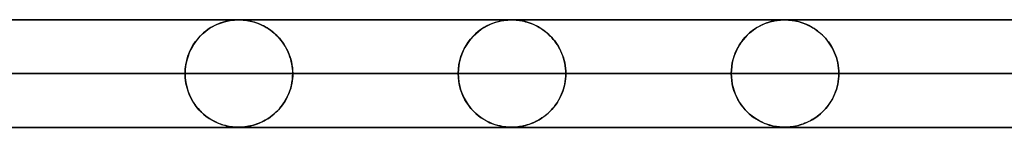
# Model space of a CAD drawing. Header units: millimetres. Extents: x -625 to 625, y -732 to 732.
# Tile 4 of 47: x -400 to -309, y 721 to 732. Entities that reach past the tile are written whole.
import ezdxf

# ---------------------------------------------------------------- set-up
doc = ezdxf.new("R2010")
doc.units = ezdxf.units.MM
doc.layers.add('HIDDEN', color=7, linetype='Continuous')
doc.layers.add('THICK', color=7, linetype='Continuous')

msp = doc.modelspace()

# ---------------------------------------------------------------- linework, layer by layer
at = {"layer": 'HIDDEN'}
for p, q in [((-501.5, 731.49), (0, 731.49)), ((-245.21, 731.48), (-481.175, 731.48)), ((-382.873, 730.47), (-382.598, 730.665)), ((-382.45, 730.759), (-382.683, 730.608)), ((-382.598, 730.665), (-382.318, 730.837)), ((-382.209, 730.897), (-382.45, 730.759)), ((-382.318, 730.837), (-382.035, 730.985)), ((-381.968, 731.017), (-382.209, 730.897)), ((-382.035, 730.985), (-381.753, 731.111)), ((-381.735, 731.118), (-381.968, 731.017)), ((-381.753, 731.111), (-381.471, 731.217)), ((-381.512, 731.203), (-381.735, 731.118)), ((-381.298, 731.272), (-381.512, 731.203)), ((-381.471, 731.217), (-381.192, 731.302)), ((-381.097, 731.328), (-381.298, 731.272)), ((-381.192, 731.302), (-380.919, 731.369)), ((-380.909, 731.371), (-381.097, 731.328)), ((-380.919, 731.369), (-380.667, 731.417)), ((-380.735, 731.405), (-380.909, 731.371)), ((-380.574, 731.431), (-380.735, 731.405)), ((-380.667, 731.417), (-380.445, 731.447)), ((-380.426, 731.449), (-380.574, 731.431)), ((-380.445, 731.447), (-380.264, 731.465)), ((-380.294, 731.462), (-380.426, 731.449)), ((-380.176, 731.471), (-380.294, 731.462)), ((-380.264, 731.465), (-380.131, 731.473)), ((-380.069, 731.476), (-380.176, 731.471)), ((-380.131, 731.473), (-380.035, 731.477)), ((-379.969, 731.479), (-380.069, 731.476)), ((-380.035, 731.477), (-379.952, 731.479)), ((-379.874, 731.48), (-379.969, 731.479)), ((-379.952, 731.479), (-379.875, 731.48)), ((-379.875, 731.48), (-379.8, 731.479)), ((-379.784, 731.479), (-379.874, 731.48)), ((-379.8, 731.479), (-379.723, 731.478)), ((-379.687, 731.477), (-379.784, 731.479)), ((-379.723, 731.478), (-379.636, 731.474)), ((-379.574, 731.471), (-379.687, 731.477)), ((-379.636, 731.474), (-379.54, 731.469)), ((-379.439, 731.461), (-379.574, 731.471)), ((-379.54, 731.469), (-379.438, 731.461)), ((-379.285, 731.445), (-379.439, 731.461)), ((-379.438, 731.461), (-379.334, 731.451)), ((-379.334, 731.451), (-379.224, 731.437)), ((-379.117, 731.422), (-379.285, 731.445)), ((-379.224, 731.437), (-379.1, 731.42)), ((-378.94, 731.392), (-379.117, 731.422)), ((-379.1, 731.42), (-378.963, 731.396)), ((-378.963, 731.396), (-378.813, 731.366)), ((-378.763, 731.355), (-378.94, 731.392)), ((-378.813, 731.366), (-378.651, 731.328)), ((-378.587, 731.312), (-378.763, 731.355)), ((-378.651, 731.328), (-378.479, 731.282)), ((-378.413, 731.262), (-378.587, 731.312)), ((-378.479, 731.282), (-378.297, 731.225)), ((-378.239, 731.206), (-378.413, 731.262)), ((-378.297, 731.225), (-378.106, 731.158)), ((-378.068, 731.143), (-378.239, 731.206)), ((-378.106, 731.158), (-377.908, 731.078)), ((-377.897, 731.074), (-378.068, 731.143)), ((-377.908, 731.078), (-377.704, 730.986)), ((-377.728, 730.998), (-377.897, 731.074)), ((-377.561, 730.915), (-377.728, 730.998)), ((-377.704, 730.986), (-377.502, 730.884)), ((-377.397, 730.826), (-377.561, 730.915)), ((-377.502, 730.884), (-377.306, 730.773)), ((-377.235, 730.73), (-377.397, 730.826)), ((-377.306, 730.773), (-377.115, 730.654)), ((-377.075, 730.627), (-377.235, 730.73)), ((-377.115, 730.654), (-376.929, 730.526)), ((-357.129, 730.756), (-357.396, 730.581)), ((-357.366, 730.601), (-357.099, 730.774)), ((-356.853, 730.913), (-357.129, 730.756)), ((-357.099, 730.774), (-356.829, 730.925)), ((-356.581, 731.045), (-356.853, 730.913)), ((-356.829, 730.925), (-356.559, 731.055)), ((-356.32, 731.154), (-356.581, 731.045)), ((-356.559, 731.055), (-356.29, 731.165)), ((-356.072, 731.241), (-356.32, 731.154)), ((-356.29, 731.165), (-356.024, 731.256)), ((-355.84, 731.31), (-356.072, 731.241)), ((-356.024, 731.256), (-355.761, 731.33)), ((-355.627, 731.362), (-355.84, 731.31)), ((-355.761, 731.33), (-355.508, 731.387)), ((-355.435, 731.401), (-355.627, 731.362)), ((-355.508, 731.387), (-355.278, 731.426)), ((-355.261, 731.429), (-355.435, 731.401)), ((-355.278, 731.426), (-355.077, 731.452)), ((-355.101, 731.449), (-355.261, 731.429)), ((-354.956, 731.463), (-355.101, 731.449)), ((-355.077, 731.452), (-354.914, 731.467)), ((-354.831, 731.472), (-354.956, 731.463)), ((-354.914, 731.467), (-354.794, 731.474)), ((-354.726, 731.477), (-354.831, 731.472)), ((-354.794, 731.474), (-354.703, 731.478)), ((-354.635, 731.479), (-354.726, 731.477)), ((-354.703, 731.478), (-354.624, 731.479)), ((-354.55, 731.48), (-354.635, 731.479)), ((-354.624, 731.479), (-354.55, 731.48)), ((-354.464, 731.479), (-354.55, 731.48)), ((-354.55, 731.48), (-354.478, 731.48)), ((-354.478, 731.48), (-354.404, 731.478)), ((-354.371, 731.477), (-354.464, 731.479)), ((-354.404, 731.478), (-354.321, 731.475)), ((-354.263, 731.472), (-354.371, 731.477)), ((-354.321, 731.475), (-354.231, 731.47)), ((-354.134, 731.463), (-354.263, 731.472)), ((-354.231, 731.47), (-354.136, 731.463)), ((-354.136, 731.463), (-354.038, 731.454)), ((-353.985, 731.448), (-354.134, 731.463)), ((-354.038, 731.454), (-353.936, 731.442)), ((-353.819, 731.426), (-353.985, 731.448)), ((-353.936, 731.442), (-353.825, 731.427)), ((-353.825, 731.427), (-353.701, 731.407)), ((-353.641, 731.397), (-353.819, 731.426)), ((-353.701, 731.407), (-353.565, 731.382)), ((-353.461, 731.36), (-353.641, 731.397)), ((-353.565, 731.382), (-353.419, 731.351)), ((-353.282, 731.317), (-353.461, 731.36)), ((-353.419, 731.351), (-353.263, 731.312)), ((-353.104, 731.267), (-353.282, 731.317)), ((-353.263, 731.312), (-353.098, 731.265)), ((-352.927, 731.21), (-353.104, 731.267)), ((-353.098, 731.265), (-352.925, 731.209)), ((-352.751, 731.146), (-352.927, 731.21)), ((-352.925, 731.209), (-352.744, 731.144)), ((-352.576, 731.076), (-352.751, 731.146)), ((-352.744, 731.144), (-352.558, 731.068)), ((-352.403, 730.998), (-352.576, 731.076)), ((-352.558, 731.068), (-352.368, 730.981)), ((-352.232, 730.913), (-352.403, 730.998)), ((-352.368, 730.981), (-352.181, 730.886)), ((-352.064, 730.822), (-352.232, 730.913)), ((-352.181, 730.886), (-351.998, 730.784)), ((-351.897, 730.723), (-352.064, 730.822)), ((-351.998, 730.784), (-351.821, 730.674)), ((-351.733, 730.617), (-351.897, 730.723)), ((-351.821, 730.674), (-351.648, 730.558)), ((-332.099, 730.56), (-331.891, 730.701)), ((-331.775, 730.773), (-332.013, 730.62)), ((-331.891, 730.701), (-331.682, 730.828)), ((-331.54, 730.906), (-331.775, 730.773)), ((-331.682, 730.828), (-331.472, 730.941)), ((-331.31, 731.021), (-331.54, 730.906)), ((-331.472, 730.941), (-331.263, 731.042)), ((-331.086, 731.118), (-331.31, 731.021)), ((-331.263, 731.042), (-331.055, 731.13)), ((-330.87, 731.2), (-331.086, 731.118)), ((-331.055, 731.13), (-330.849, 731.207)), ((-330.664, 731.267), (-330.87, 731.2)), ((-330.849, 731.207), (-330.646, 731.272)), ((-330.469, 731.322), (-330.664, 731.267)), ((-330.646, 731.272), (-330.447, 731.328)), ((-330.289, 731.365), (-330.469, 731.322)), ((-330.447, 731.328), (-330.252, 731.373)), ((-330.124, 731.398), (-330.289, 731.365)), ((-330.252, 731.373), (-330.07, 731.408)), ((-329.974, 731.423), (-330.124, 731.398)), ((-330.07, 731.408), (-329.904, 731.434)), ((-329.836, 731.442), (-329.974, 731.423)), ((-329.904, 731.434), (-329.755, 731.452)), ((-329.705, 731.457), (-329.836, 731.442)), ((-329.755, 731.452), (-329.623, 731.464)), ((-329.584, 731.467), (-329.705, 731.457)), ((-329.623, 731.464), (-329.506, 731.472)), ((-329.477, 731.474), (-329.584, 731.467)), ((-329.506, 731.472), (-329.402, 731.477)), ((-329.385, 731.478), (-329.477, 731.474)), ((-329.402, 731.477), (-329.309, 731.479)), ((-329.303, 731.479), (-329.385, 731.478)), ((-329.309, 731.479), (-329.224, 731.48)), ((-329.225, 731.48), (-329.303, 731.479)), ((-329.147, 731.479), (-329.225, 731.48)), ((-329.224, 731.48), (-329.144, 731.479)), ((-329.064, 731.477), (-329.147, 731.479)), ((-329.144, 731.479), (-329.061, 731.477)), ((-328.968, 731.473), (-329.064, 731.477)), ((-329.061, 731.477), (-328.969, 731.473)), ((-328.969, 731.473), (-328.868, 731.467)), ((-328.854, 731.466), (-328.968, 731.473)), ((-328.868, 731.467), (-328.763, 731.459)), ((-328.719, 731.454), (-328.854, 731.466)), ((-328.763, 731.459), (-328.657, 731.448)), ((-328.566, 731.436), (-328.719, 731.454)), ((-328.657, 731.448), (-328.542, 731.433)), ((-328.398, 731.411), (-328.566, 731.436)), ((-328.542, 731.433), (-328.413, 731.414)), ((-328.413, 731.414), (-328.271, 731.388)), ((-328.221, 731.378), (-328.398, 731.411)), ((-328.271, 731.388), (-328.116, 731.356)), ((-328.044, 731.339), (-328.221, 731.378)), ((-328.116, 731.356), (-327.951, 731.315)), ((-327.867, 731.293), (-328.044, 731.339)), ((-327.951, 731.315), (-327.776, 731.266)), ((-327.691, 731.24), (-327.867, 731.293)), ((-327.776, 731.266), (-327.591, 731.206)), ((-327.516, 731.18), (-327.691, 731.24)), ((-327.591, 731.206), (-327.399, 731.136)), ((-327.341, 731.113), (-327.516, 731.18)), ((-327.399, 731.136), (-327.2, 731.054)), ((-327.168, 731.039), (-327.341, 731.113)), ((-327.2, 731.054), (-327, 730.96)), ((-326.996, 730.958), (-327.168, 731.039)), ((-327, 730.96), (-326.805, 730.859)), ((-326.826, 730.87), (-326.996, 730.958)), ((-326.658, 730.775), (-326.826, 730.87)), ((-326.805, 730.859), (-326.615, 730.749)), ((-326.492, 730.673), (-326.658, 730.775)), ((-326.615, 730.749), (-326.43, 730.632)), ((-326.329, 730.563), (-326.492, 730.673)), ((-383.866, 729.456), (-383.639, 729.744)), ((-383.519, 729.88), (-383.703, 729.668)), ((-383.639, 729.744), (-383.396, 730.009)), ((-383.325, 730.08), (-383.519, 729.88)), ((-383.396, 730.009), (-383.14, 730.251)), ((-383.121, 730.268), (-383.325, 730.08)), ((-383.14, 730.251), (-382.873, 730.47)), ((-382.906, 730.444), (-383.121, 730.268)), ((-382.683, 730.608), (-382.906, 730.444)), ((-376.918, 730.518), (-377.075, 730.627)), ((-376.929, 730.526), (-376.749, 730.39)), ((-376.764, 730.402), (-376.918, 730.518)), ((-376.614, 730.279), (-376.764, 730.402)), ((-376.749, 730.39), (-376.575, 730.246)), ((-376.467, 730.149), (-376.614, 730.279)), ((-376.575, 730.246), (-376.408, 730.094)), ((-376.324, 730.013), (-376.467, 730.149)), ((-376.408, 730.094), (-376.246, 729.934)), ((-376.185, 729.869), (-376.324, 730.013)), ((-376.246, 729.934), (-376.092, 729.766)), ((-376.05, 729.718), (-376.185, 729.869)), ((-376.092, 729.766), (-375.944, 729.59)), ((-358.331, 729.723), (-358.529, 729.471)), ((-358.359, 729.689), (-358.128, 729.95)), ((-358.118, 729.96), (-358.331, 729.723)), ((-358.128, 729.95), (-357.883, 730.189)), ((-357.89, 730.183), (-358.118, 729.96)), ((-357.649, 730.39), (-357.89, 730.183)), ((-357.883, 730.189), (-357.629, 730.406)), ((-357.396, 730.581), (-357.649, 730.39)), ((-357.629, 730.406), (-357.366, 730.601)), ((-351.572, 730.504), (-351.733, 730.617)), ((-351.648, 730.558), (-351.479, 730.434)), ((-351.415, 730.383), (-351.572, 730.504)), ((-351.479, 730.434), (-351.316, 730.303)), ((-351.26, 730.255), (-351.415, 730.383)), ((-351.316, 730.303), (-351.159, 730.166)), ((-351.109, 730.12), (-351.26, 730.255)), ((-351.159, 730.166), (-351.007, 730.022)), ((-350.963, 729.977), (-351.109, 730.12)), ((-351.007, 730.022), (-350.861, 729.871)), ((-350.82, 729.827), (-350.963, 729.977)), ((-350.861, 729.871), (-350.721, 729.714)), ((-350.682, 729.669), (-350.82, 729.827)), ((-332.895, 729.849), (-333.084, 729.626)), ((-333.068, 729.646), (-332.888, 729.857)), ((-332.693, 730.06), (-332.895, 729.849)), ((-332.888, 729.857), (-332.7, 730.053)), ((-332.7, 730.053), (-332.505, 730.236)), ((-332.478, 730.26), (-332.693, 730.06)), ((-332.505, 730.236), (-332.304, 730.405)), ((-332.25, 730.448), (-332.478, 730.26)), ((-332.304, 730.405), (-332.099, 730.56)), ((-332.013, 730.62), (-332.25, 730.448)), ((-326.43, 730.632), (-326.251, 730.507)), ((-326.169, 730.446), (-326.329, 730.563)), ((-326.251, 730.507), (-326.077, 730.374)), ((-326.012, 730.321), (-326.169, 730.446)), ((-326.077, 730.374), (-325.909, 730.234)), ((-325.858, 730.188), (-326.012, 730.321)), ((-325.909, 730.234), (-325.748, 730.087)), ((-325.707, 730.048), (-325.858, 730.188)), ((-325.748, 730.087), (-325.593, 729.933)), ((-325.561, 729.9), (-325.707, 730.048)), ((-325.593, 729.933), (-325.445, 729.773)), ((-325.419, 729.743), (-325.561, 729.9)), ((-325.445, 729.773), (-325.303, 729.604)), ((-325.282, 729.578), (-325.419, 729.743)), ((-384.43, 728.464), (-384.264, 728.816)), ((-384.188, 728.957), (-384.327, 728.692)), ((-384.264, 728.816), (-384.075, 729.147)), ((-384.037, 729.208), (-384.188, 728.957)), ((-384.075, 729.147), (-383.866, 729.456)), ((-383.875, 729.445), (-384.037, 729.208)), ((-383.703, 729.668), (-383.875, 729.445)), ((-375.921, 729.56), (-376.05, 729.718)), ((-375.944, 729.59), (-375.803, 729.405)), ((-375.796, 729.395), (-375.921, 729.56)), ((-375.803, 729.405), (-375.668, 729.21)), ((-375.677, 729.223), (-375.796, 729.395)), ((-375.564, 729.044), (-375.677, 729.223)), ((-375.668, 729.21), (-375.54, 729.005)), ((-375.458, 728.859), (-375.564, 729.044)), ((-375.54, 729.005), (-375.42, 728.79)), ((-375.358, 728.667), (-375.458, 728.859)), ((-358.883, 728.919), (-359.036, 728.615)), ((-358.957, 728.778), (-358.776, 729.102)), ((-358.713, 729.204), (-358.883, 728.919)), ((-358.776, 729.102), (-358.576, 729.406)), ((-358.529, 729.471), (-358.713, 729.204)), ((-358.576, 729.406), (-358.359, 729.689)), ((-350.721, 729.714), (-350.586, 729.55)), ((-350.55, 729.503), (-350.682, 729.669)), ((-350.586, 729.55), (-350.457, 729.378)), ((-350.422, 729.329), (-350.55, 729.503)), ((-350.457, 729.378), (-350.333, 729.197)), ((-350.301, 729.148), (-350.422, 729.329)), ((-350.333, 729.197), (-350.216, 729.009)), ((-350.187, 728.959), (-350.301, 729.148)), ((-350.216, 729.009), (-350.106, 728.813)), ((-350.079, 728.762), (-350.187, 728.959)), ((-350.106, 728.813), (-350.003, 728.608)), ((-333.569, 728.895), (-333.703, 728.628)), ((-333.687, 728.663), (-333.549, 728.93)), ((-333.421, 729.149), (-333.569, 728.895)), ((-333.549, 728.93), (-333.4, 729.183)), ((-333.259, 729.393), (-333.421, 729.149)), ((-333.4, 729.183), (-333.239, 729.421)), ((-333.084, 729.626), (-333.259, 729.393)), ((-333.239, 729.421), (-333.068, 729.646)), ((-325.303, 729.604), (-325.167, 729.428)), ((-325.15, 729.405), (-325.282, 729.578)), ((-325.167, 729.428), (-325.037, 729.244)), ((-325.023, 729.223), (-325.15, 729.405)), ((-325.037, 729.244), (-324.914, 729.052)), ((-324.904, 729.033), (-325.023, 729.223)), ((-324.914, 729.052), (-324.799, 728.851)), ((-324.791, 728.835), (-324.904, 729.033)), ((-324.799, 728.851), (-324.692, 728.642)), ((-324.686, 728.629), (-324.791, 728.835)), ((-384.684, 727.706), (-384.571, 728.093)), ((-384.563, 728.119), (-384.656, 727.812)), ((-384.571, 728.093), (-384.43, 728.464)), ((-384.452, 728.412), (-384.563, 728.119)), ((-384.327, 728.692), (-384.452, 728.412)), ((-375.42, 728.79), (-375.31, 728.565)), ((-375.267, 728.469), (-375.358, 728.667)), ((-375.31, 728.565), (-375.208, 728.332)), ((-375.183, 728.265), (-375.267, 728.469)), ((-375.208, 728.332), (-375.118, 728.089)), ((-375.107, 728.056), (-375.183, 728.265)), ((-375.118, 728.089), (-375.039, 727.838)), ((-375.041, 727.842), (-375.107, 728.056)), ((-359.288, 727.957), (-359.381, 727.605)), ((-359.361, 727.688), (-359.252, 728.069)), ((-359.172, 728.294), (-359.288, 727.957)), ((-359.252, 728.069), (-359.117, 728.432)), ((-359.036, 728.615), (-359.172, 728.294)), ((-359.117, 728.432), (-358.957, 728.778)), ((-349.98, 728.559), (-350.079, 728.762)), ((-350.003, 728.608), (-349.908, 728.396)), ((-349.889, 728.349), (-349.98, 728.559)), ((-349.908, 728.396), (-349.822, 728.176)), ((-349.806, 728.133), (-349.889, 728.349)), ((-349.822, 728.176), (-349.746, 727.95)), ((-349.733, 727.91), (-349.806, 728.133)), ((-349.746, 727.95), (-349.68, 727.718)), ((-349.671, 727.681), (-349.733, 727.91)), ((-333.928, 728.06), (-334.016, 727.76)), ((-334.009, 727.785), (-333.918, 728.09)), ((-333.823, 728.35), (-333.928, 728.06)), ((-333.918, 728.09), (-333.81, 728.383)), ((-333.703, 728.628), (-333.823, 728.35)), ((-333.81, 728.383), (-333.687, 728.663)), ((-324.692, 728.642), (-324.593, 728.425)), ((-324.589, 728.416), (-324.686, 728.629)), ((-324.593, 728.425), (-324.504, 728.2)), ((-324.501, 728.195), (-324.589, 728.416)), ((-324.504, 728.2), (-324.425, 727.97)), ((-324.423, 727.967), (-324.501, 728.195)), ((-324.425, 727.97), (-324.356, 727.734)), ((-324.356, 727.732), (-324.423, 727.967)), ((-384.787, 727.165), (-384.821, 726.829)), ((-384.816, 726.901), (-384.766, 727.307)), ((-384.732, 727.494), (-384.787, 727.165)), ((-384.766, 727.307), (-384.684, 727.706)), ((-384.656, 727.812), (-384.732, 727.494)), ((-374.984, 727.622), (-375.041, 727.842)), ((-375.039, 727.838), (-374.974, 727.58)), ((-374.936, 727.399), (-374.984, 727.622)), ((-374.974, 727.58), (-374.921, 727.315)), ((-374.899, 727.174), (-374.936, 727.399)), ((-374.921, 727.315), (-374.883, 727.045)), ((-374.873, 726.947), (-374.899, 727.174)), ((-374.883, 727.045), (-374.86, 726.768)), ((-359.449, 727.241), (-359.491, 726.868)), ((-359.489, 726.896), (-359.441, 727.296)), ((-359.381, 727.605), (-359.449, 727.241)), ((-359.441, 727.296), (-359.361, 727.688)), ((-349.68, 727.718), (-349.625, 727.481)), ((-349.618, 727.448), (-349.671, 727.681)), ((-349.625, 727.481), (-349.582, 727.238)), ((-349.577, 727.211), (-349.618, 727.448)), ((-349.582, 727.238), (-349.55, 726.992)), ((-349.548, 726.972), (-349.577, 727.211)), ((-349.55, 726.992), (-349.531, 726.741)), ((-334.167, 726.822), (-334.134, 727.15)), ((-334.136, 727.135), (-334.167, 726.815)), ((-334.085, 727.451), (-334.136, 727.135)), ((-334.134, 727.15), (-334.082, 727.471)), ((-334.016, 727.76), (-334.085, 727.451)), ((-334.082, 727.471), (-334.009, 727.785)), ((-324.356, 727.734), (-324.3, 727.492)), ((-324.299, 727.49), (-324.356, 727.732)), ((-324.3, 727.492), (-324.255, 727.246)), ((-324.255, 727.244), (-324.299, 727.49)), ((-324.255, 727.246), (-324.223, 726.996)), ((-324.223, 726.995), (-324.255, 727.244)), ((-324.223, 726.996), (-324.203, 726.743)), ((-324.203, 726.743), (-324.223, 726.995)), ((-486.139, 726.49), (-251.769, 726.49)), ((-251.769, 726.49), (-486.139, 726.49)), ((-246.688, 726.49), (-476.159, 726.49)), ((-476.159, 726.49), (-246.688, 726.49)), ((-460.813, 726.49), (-238.877, 726.49)), ((-238.877, 726.49), (-460.813, 726.49)), ((-233.796, 726.49), (-450.832, 726.49)), ((-450.832, 726.49), (-233.796, 726.49)), ((-435.486, 726.49), (-225.984, 726.49)), ((-225.984, 726.49), (-435.486, 726.49)), ((-220.904, 726.49), (-425.506, 726.49)), ((-425.506, 726.49), (-220.904, 726.49)), ((-410.16, 726.49), (-213.092, 726.49)), ((-213.092, 726.49), (-410.16, 726.49)), ((-208.011, 726.49), (-400.179, 726.49)), ((-400.179, 726.49), (-208.011, 726.49)), ((-400.179, 726.49), (-384.833, 726.49)), ((-384.833, 726.49), (-400.179, 726.49)), ((-384.833, 726.49), (-384.816, 726.901)), ((-384.821, 726.829), (-384.833, 726.49)), ((-384.833, 726.49), (-200.199, 726.49)), ((-384.821, 726.151), (-384.833, 726.49)), ((-384.833, 726.49), (-384.816, 726.079)), ((-200.199, 726.49), (-384.833, 726.49)), ((-384.787, 725.815), (-384.821, 726.151)), ((-384.816, 726.079), (-384.766, 725.673)), ((-374.883, 725.935), (-374.86, 726.211)), ((-374.857, 726.719), (-374.873, 726.947)), ((-374.857, 726.261), (-374.873, 726.033)), ((-374.86, 726.768), (-374.852, 726.49)), ((-374.86, 726.211), (-374.852, 726.49)), ((-374.852, 726.49), (-374.857, 726.719)), ((-374.852, 726.49), (-374.857, 726.261)), ((-195.119, 726.49), (-374.852, 726.49)), ((-374.852, 726.49), (-195.119, 726.49)), ((-374.852, 726.49), (-359.505, 726.49)), ((-359.505, 726.49), (-374.852, 726.49)), ((-359.505, 726.49), (-359.489, 726.896)), ((-359.491, 726.868), (-359.505, 726.49)), ((-359.505, 726.49), (-187.307, 726.49)), ((-359.491, 726.112), (-359.505, 726.49)), ((-359.505, 726.49), (-359.489, 726.084)), ((-187.307, 726.49), (-359.505, 726.49)), ((-359.449, 725.739), (-359.491, 726.112)), ((-359.489, 726.084), (-359.441, 725.684)), ((-349.55, 725.989), (-349.531, 726.239)), ((-349.53, 726.732), (-349.548, 726.972)), ((-349.53, 726.248), (-349.548, 726.008)), ((-349.531, 726.741), (-349.524, 726.49)), ((-349.531, 726.239), (-349.524, 726.49)), ((-349.524, 726.49), (-349.53, 726.732)), ((-349.524, 726.49), (-349.53, 726.248)), ((-182.226, 726.49), (-349.524, 726.49)), ((-349.524, 726.49), (-182.226, 726.49)), ((-349.524, 726.49), (-334.178, 726.49)), ((-334.178, 726.49), (-349.524, 726.49)), ((-334.178, 726.49), (-334.167, 726.822)), ((-334.167, 726.815), (-334.178, 726.49)), ((-334.178, 726.49), (-174.414, 726.49)), ((-334.167, 726.165), (-334.178, 726.49)), ((-334.178, 726.49), (-334.167, 726.158)), ((-174.414, 726.49), (-334.178, 726.49)), ((-334.136, 725.845), (-334.167, 726.165)), ((-334.167, 726.158), (-334.134, 725.83)), ((-324.203, 726.237), (-324.223, 725.985)), ((-324.223, 725.984), (-324.203, 726.237)), ((-324.196, 726.49), (-324.203, 726.743)), ((-324.203, 726.743), (-324.196, 726.49)), ((-324.196, 726.49), (-324.203, 726.237)), ((-324.203, 726.237), (-324.196, 726.49)), ((-169.333, 726.49), (-324.196, 726.49)), ((-324.196, 726.49), (-169.333, 726.49)), ((-324.196, 726.49), (-308.85, 726.49)), ((-308.85, 726.49), (-324.196, 726.49)), ((-384.732, 725.486), (-384.787, 725.815)), ((-384.766, 725.673), (-384.684, 725.274)), ((-384.656, 725.168), (-384.732, 725.486)), ((-384.684, 725.274), (-384.571, 724.887)), ((-384.563, 724.861), (-384.656, 725.168)), ((-374.984, 725.358), (-375.041, 725.138)), ((-375.039, 725.142), (-374.974, 725.4)), ((-374.936, 725.581), (-374.984, 725.358)), ((-374.974, 725.4), (-374.921, 725.665)), ((-374.899, 725.806), (-374.936, 725.581)), ((-374.921, 725.665), (-374.883, 725.935)), ((-374.873, 726.033), (-374.899, 725.806)), ((-359.381, 725.375), (-359.449, 725.739)), ((-359.441, 725.684), (-359.361, 725.292)), ((-359.288, 725.023), (-359.381, 725.375)), ((-359.361, 725.292), (-359.252, 724.911)), ((-349.746, 725.03), (-349.68, 725.262)), ((-349.671, 725.299), (-349.733, 725.07)), ((-349.68, 725.262), (-349.625, 725.499)), ((-349.618, 725.532), (-349.671, 725.299)), ((-349.625, 725.499), (-349.582, 725.742)), ((-349.577, 725.769), (-349.618, 725.532)), ((-349.582, 725.742), (-349.55, 725.989)), ((-349.548, 726.008), (-349.577, 725.769)), ((-334.085, 725.529), (-334.136, 725.845)), ((-334.134, 725.83), (-334.082, 725.509)), ((-334.016, 725.22), (-334.085, 725.529)), ((-334.082, 725.509), (-334.009, 725.195)), ((-333.928, 724.92), (-334.016, 725.22)), ((-334.009, 725.195), (-333.918, 724.89)), ((-324.425, 725.01), (-324.356, 725.246)), ((-324.356, 725.248), (-324.423, 725.013)), ((-324.299, 725.49), (-324.356, 725.248)), ((-324.356, 725.246), (-324.3, 725.488)), ((-324.3, 725.488), (-324.255, 725.734)), ((-324.255, 725.736), (-324.299, 725.49)), ((-324.223, 725.985), (-324.255, 725.736)), ((-324.255, 725.734), (-324.223, 725.984)), ((-384.571, 724.887), (-384.43, 724.516)), ((-384.452, 724.568), (-384.563, 724.861)), ((-384.327, 724.288), (-384.452, 724.568)), ((-384.43, 724.516), (-384.264, 724.164)), ((-384.188, 724.023), (-384.327, 724.288)), ((-375.358, 724.313), (-375.458, 724.121)), ((-375.42, 724.19), (-375.31, 724.415)), ((-375.267, 724.511), (-375.358, 724.313)), ((-375.31, 724.415), (-375.208, 724.648)), ((-375.183, 724.715), (-375.267, 724.511)), ((-375.208, 724.648), (-375.118, 724.891)), ((-375.107, 724.924), (-375.183, 724.715)), ((-375.118, 724.891), (-375.039, 725.142)), ((-375.041, 725.138), (-375.107, 724.924)), ((-359.172, 724.686), (-359.288, 725.023)), ((-359.252, 724.911), (-359.117, 724.548)), ((-359.036, 724.365), (-359.172, 724.686)), ((-359.117, 724.548), (-358.957, 724.202)), ((-358.883, 724.061), (-359.036, 724.365)), ((-350.106, 724.167), (-350.003, 724.372)), ((-349.98, 724.421), (-350.079, 724.218)), ((-350.003, 724.372), (-349.908, 724.584)), ((-349.889, 724.631), (-349.98, 724.421)), ((-349.908, 724.584), (-349.822, 724.804)), ((-349.806, 724.847), (-349.889, 724.631)), ((-349.822, 724.804), (-349.746, 725.03)), ((-349.733, 725.07), (-349.806, 724.847)), ((-333.823, 724.63), (-333.928, 724.92)), ((-333.918, 724.89), (-333.81, 724.597)), ((-333.703, 724.352), (-333.823, 724.63)), ((-333.81, 724.597), (-333.687, 724.317)), ((-333.569, 724.085), (-333.703, 724.352)), ((-333.687, 724.317), (-333.549, 724.05)), ((-324.799, 724.129), (-324.692, 724.338)), ((-324.686, 724.351), (-324.791, 724.145)), ((-324.692, 724.338), (-324.593, 724.555)), ((-324.589, 724.564), (-324.686, 724.351)), ((-324.593, 724.555), (-324.504, 724.78)), ((-324.501, 724.785), (-324.589, 724.564)), ((-324.504, 724.78), (-324.425, 725.01)), ((-324.423, 725.013), (-324.501, 724.785)), ((-384.264, 724.164), (-384.075, 723.833)), ((-384.037, 723.772), (-384.188, 724.023)), ((-384.075, 723.833), (-383.866, 723.524)), ((-383.875, 723.535), (-384.037, 723.772)), ((-383.703, 723.312), (-383.875, 723.535)), ((-383.866, 723.524), (-383.639, 723.236)), ((-376.092, 723.214), (-375.944, 723.39)), ((-375.921, 723.42), (-376.05, 723.262)), ((-375.944, 723.39), (-375.803, 723.575)), ((-375.796, 723.585), (-375.921, 723.42)), ((-375.803, 723.575), (-375.668, 723.77)), ((-375.677, 723.757), (-375.796, 723.585)), ((-375.564, 723.936), (-375.677, 723.757)), ((-375.668, 723.77), (-375.54, 723.975)), ((-375.458, 724.121), (-375.564, 723.936)), ((-375.54, 723.975), (-375.42, 724.19)), ((-358.957, 724.202), (-358.776, 723.878)), ((-358.713, 723.776), (-358.883, 724.061)), ((-358.776, 723.878), (-358.576, 723.574)), ((-358.529, 723.509), (-358.713, 723.776)), ((-358.576, 723.574), (-358.359, 723.291)), ((-358.331, 723.257), (-358.529, 723.509)), ((-350.721, 723.266), (-350.586, 723.43)), ((-350.55, 723.477), (-350.682, 723.311)), ((-350.586, 723.43), (-350.457, 723.602)), ((-350.422, 723.651), (-350.55, 723.477)), ((-350.457, 723.602), (-350.333, 723.783)), ((-350.301, 723.832), (-350.422, 723.651)), ((-350.333, 723.783), (-350.216, 723.971)), ((-350.187, 724.021), (-350.301, 723.832)), ((-350.216, 723.971), (-350.106, 724.167)), ((-350.079, 724.218), (-350.187, 724.021)), ((-333.421, 723.831), (-333.569, 724.085)), ((-333.549, 724.05), (-333.4, 723.797)), ((-333.259, 723.587), (-333.421, 723.831)), ((-333.4, 723.797), (-333.239, 723.559)), ((-333.084, 723.354), (-333.259, 723.587)), ((-333.239, 723.559), (-333.068, 723.334)), ((-332.895, 723.131), (-333.084, 723.354)), ((-333.068, 723.334), (-332.888, 723.123)), ((-325.445, 723.207), (-325.303, 723.375)), ((-325.282, 723.402), (-325.419, 723.237)), ((-325.303, 723.375), (-325.167, 723.552)), ((-325.15, 723.575), (-325.282, 723.402)), ((-325.167, 723.552), (-325.037, 723.736)), ((-325.023, 723.757), (-325.15, 723.575)), ((-325.037, 723.736), (-324.914, 723.928)), ((-324.904, 723.947), (-325.023, 723.757)), ((-324.914, 723.928), (-324.799, 724.129)), ((-324.791, 724.145), (-324.904, 723.947)), ((-383.519, 723.1), (-383.703, 723.312)), ((-383.639, 723.236), (-383.396, 722.971)), ((-383.325, 722.9), (-383.519, 723.1)), ((-383.396, 722.971), (-383.14, 722.729)), ((-383.121, 722.712), (-383.325, 722.9)), ((-383.14, 722.729), (-382.873, 722.51)), ((-382.906, 722.536), (-383.121, 722.712)), ((-382.683, 722.372), (-382.906, 722.536)), ((-382.873, 722.51), (-382.598, 722.315)), ((-377.115, 722.326), (-376.929, 722.454)), ((-376.918, 722.462), (-377.075, 722.353)), ((-376.929, 722.454), (-376.749, 722.59)), ((-376.764, 722.578), (-376.918, 722.462)), ((-376.614, 722.701), (-376.764, 722.578)), ((-376.749, 722.59), (-376.575, 722.734)), ((-376.467, 722.831), (-376.614, 722.701)), ((-376.575, 722.734), (-376.408, 722.886)), ((-376.324, 722.967), (-376.467, 722.831)), ((-376.408, 722.886), (-376.246, 723.046)), ((-376.185, 723.111), (-376.324, 722.967)), ((-376.246, 723.046), (-376.092, 723.214)), ((-376.05, 723.262), (-376.185, 723.111)), ((-358.359, 723.291), (-358.128, 723.03)), ((-358.118, 723.02), (-358.331, 723.257)), ((-358.128, 723.03), (-357.883, 722.791)), ((-357.89, 722.797), (-358.118, 723.02)), ((-357.649, 722.59), (-357.89, 722.797)), ((-357.883, 722.791), (-357.629, 722.574)), ((-357.396, 722.399), (-357.649, 722.59)), ((-357.629, 722.574), (-357.366, 722.379)), ((-351.821, 722.306), (-351.648, 722.422)), ((-351.572, 722.476), (-351.733, 722.363)), ((-351.648, 722.422), (-351.479, 722.546)), ((-351.415, 722.597), (-351.572, 722.476)), ((-351.479, 722.546), (-351.316, 722.677)), ((-351.26, 722.725), (-351.415, 722.597)), ((-351.316, 722.677), (-351.159, 722.814)), ((-351.109, 722.86), (-351.26, 722.725)), ((-351.159, 722.814), (-351.007, 722.958)), ((-350.963, 723.003), (-351.109, 722.86)), ((-351.007, 722.958), (-350.861, 723.109)), ((-350.82, 723.153), (-350.963, 723.003)), ((-350.861, 723.109), (-350.721, 723.266)), ((-350.682, 723.311), (-350.82, 723.153)), ((-332.693, 722.92), (-332.895, 723.131)), ((-332.888, 723.123), (-332.7, 722.927)), ((-332.7, 722.927), (-332.505, 722.744)), ((-332.478, 722.72), (-332.693, 722.92)), ((-332.505, 722.744), (-332.304, 722.575)), ((-332.25, 722.533), (-332.478, 722.72)), ((-332.304, 722.575), (-332.099, 722.42)), ((-332.013, 722.36), (-332.25, 722.533)), ((-332.099, 722.42), (-331.891, 722.279)), ((-326.329, 722.417), (-326.492, 722.307)), ((-326.43, 722.348), (-326.251, 722.473)), ((-326.169, 722.534), (-326.329, 722.417)), ((-326.251, 722.473), (-326.077, 722.606)), ((-326.012, 722.659), (-326.169, 722.534)), ((-326.077, 722.606), (-325.909, 722.746)), ((-325.858, 722.792), (-326.012, 722.659)), ((-325.909, 722.746), (-325.748, 722.893)), ((-325.707, 722.932), (-325.858, 722.792)), ((-325.748, 722.893), (-325.593, 723.047)), ((-325.561, 723.08), (-325.707, 722.932)), ((-325.593, 723.047), (-325.445, 723.207)), ((-325.419, 723.237), (-325.561, 723.08)), ((-382.45, 722.221), (-382.683, 722.372)), ((-382.598, 722.315), (-382.318, 722.143)), ((-382.209, 722.083), (-382.45, 722.221)), ((-382.318, 722.143), (-382.035, 721.995)), ((-381.968, 721.963), (-382.209, 722.083)), ((-382.035, 721.995), (-381.753, 721.869)), ((-381.735, 721.862), (-381.968, 721.963)), ((-381.753, 721.869), (-381.471, 721.763)), ((-381.512, 721.777), (-381.735, 721.862)), ((-381.298, 721.708), (-381.512, 721.777)), ((-381.471, 721.763), (-381.192, 721.678)), ((-381.097, 721.652), (-381.298, 721.708)), ((-381.192, 721.678), (-380.919, 721.611)), ((-380.909, 721.609), (-381.097, 721.652)), ((-380.919, 721.611), (-380.667, 721.563)), ((-380.735, 721.575), (-380.909, 721.609)), ((-380.574, 721.549), (-380.735, 721.575)), ((-380.667, 721.563), (-380.445, 721.533)), ((-380.426, 721.531), (-380.574, 721.549)), ((-380.445, 721.533), (-380.264, 721.515)), ((-380.294, 721.518), (-380.426, 721.531)), ((-380.176, 721.509), (-380.294, 721.518)), ((-380.264, 721.515), (-380.131, 721.507)), ((-380.069, 721.504), (-380.176, 721.509)), ((-380.131, 721.507), (-380.035, 721.503)), ((-379.969, 721.501), (-380.069, 721.504)), ((-380.035, 721.503), (-379.952, 721.501)), ((-379.8, 721.501), (-379.723, 721.502)), ((-379.687, 721.503), (-379.784, 721.501)), ((-379.723, 721.502), (-379.636, 721.506)), ((-379.574, 721.509), (-379.687, 721.503)), ((-379.636, 721.506), (-379.54, 721.511)), ((-379.439, 721.519), (-379.574, 721.509)), ((-379.54, 721.511), (-379.438, 721.519)), ((-379.285, 721.535), (-379.439, 721.519)), ((-379.438, 721.519), (-379.334, 721.529)), ((-379.334, 721.529), (-379.224, 721.543)), ((-379.117, 721.558), (-379.285, 721.535)), ((-379.224, 721.543), (-379.1, 721.56)), ((-378.94, 721.588), (-379.117, 721.558)), ((-379.1, 721.56), (-378.963, 721.584)), ((-378.963, 721.584), (-378.813, 721.614)), ((-378.763, 721.625), (-378.94, 721.588)), ((-378.813, 721.614), (-378.651, 721.652)), ((-378.587, 721.668), (-378.763, 721.625)), ((-378.651, 721.652), (-378.479, 721.698)), ((-378.413, 721.718), (-378.587, 721.668)), ((-378.479, 721.698), (-378.297, 721.755)), ((-378.239, 721.774), (-378.413, 721.718)), ((-378.297, 721.755), (-378.106, 721.822)), ((-378.068, 721.837), (-378.239, 721.774)), ((-378.106, 721.822), (-377.908, 721.902)), ((-377.897, 721.906), (-378.068, 721.837)), ((-377.908, 721.902), (-377.704, 721.994)), ((-377.728, 721.982), (-377.897, 721.906)), ((-377.561, 722.065), (-377.728, 721.982)), ((-377.704, 721.994), (-377.502, 722.096)), ((-377.397, 722.154), (-377.561, 722.065)), ((-377.502, 722.096), (-377.306, 722.207)), ((-377.235, 722.25), (-377.397, 722.154)), ((-377.306, 722.207), (-377.115, 722.326)), ((-377.075, 722.353), (-377.235, 722.25)), ((-357.129, 722.224), (-357.396, 722.399)), ((-357.366, 722.379), (-357.099, 722.206)), ((-356.853, 722.067), (-357.129, 722.224)), ((-357.099, 722.206), (-356.829, 722.055)), ((-356.581, 721.935), (-356.853, 722.067)), ((-356.829, 722.055), (-356.559, 721.925)), ((-356.32, 721.826), (-356.581, 721.935)), ((-356.559, 721.925), (-356.29, 721.815)), ((-356.072, 721.739), (-356.32, 721.826)), ((-356.29, 721.815), (-356.024, 721.724)), ((-355.84, 721.67), (-356.072, 721.739)), ((-356.024, 721.724), (-355.761, 721.65)), ((-355.627, 721.618), (-355.84, 721.67)), ((-355.761, 721.65), (-355.508, 721.593)), ((-355.435, 721.579), (-355.627, 721.618)), ((-355.508, 721.593), (-355.278, 721.554)), ((-355.261, 721.551), (-355.435, 721.579)), ((-355.278, 721.554), (-355.077, 721.528)), ((-355.101, 721.531), (-355.261, 721.551)), ((-354.956, 721.517), (-355.101, 721.531)), ((-355.077, 721.528), (-354.914, 721.513)), ((-354.831, 721.508), (-354.956, 721.517)), ((-354.914, 721.513), (-354.794, 721.506)), ((-354.726, 721.503), (-354.831, 721.508)), ((-354.794, 721.506), (-354.703, 721.502)), ((-354.635, 721.501), (-354.726, 721.503)), ((-354.703, 721.502), (-354.624, 721.501)), ((-354.478, 721.5), (-354.404, 721.502)), ((-354.371, 721.503), (-354.464, 721.501)), ((-354.404, 721.502), (-354.321, 721.505)), ((-354.263, 721.508), (-354.371, 721.503)), ((-354.321, 721.505), (-354.231, 721.51)), ((-354.134, 721.517), (-354.263, 721.508)), ((-354.231, 721.51), (-354.136, 721.517)), ((-354.136, 721.517), (-354.038, 721.526)), ((-353.985, 721.532), (-354.134, 721.517)), ((-354.038, 721.526), (-353.936, 721.538)), ((-353.819, 721.554), (-353.985, 721.532)), ((-353.936, 721.538), (-353.825, 721.553)), ((-353.825, 721.553), (-353.701, 721.573)), ((-353.641, 721.583), (-353.819, 721.554)), ((-353.701, 721.573), (-353.565, 721.598)), ((-353.461, 721.62), (-353.641, 721.583)), ((-353.565, 721.598), (-353.419, 721.629)), ((-353.282, 721.663), (-353.461, 721.62)), ((-353.419, 721.629), (-353.263, 721.668)), ((-353.104, 721.713), (-353.282, 721.663)), ((-353.263, 721.668), (-353.098, 721.715)), ((-352.927, 721.77), (-353.104, 721.713)), ((-353.098, 721.715), (-352.925, 721.771)), ((-352.751, 721.834), (-352.927, 721.77)), ((-352.925, 721.771), (-352.744, 721.836)), ((-352.576, 721.904), (-352.751, 721.834)), ((-352.744, 721.836), (-352.558, 721.912)), ((-352.403, 721.982), (-352.576, 721.904)), ((-352.558, 721.912), (-352.368, 721.999)), ((-352.232, 722.067), (-352.403, 721.982)), ((-352.368, 721.999), (-352.181, 722.094)), ((-352.064, 722.159), (-352.232, 722.067)), ((-352.181, 722.094), (-351.998, 722.196)), ((-351.897, 722.257), (-352.064, 722.159)), ((-351.998, 722.196), (-351.821, 722.306)), ((-351.733, 722.363), (-351.897, 722.257)), ((-331.775, 722.207), (-332.013, 722.36)), ((-331.891, 722.279), (-331.682, 722.152)), ((-331.54, 722.074), (-331.775, 722.207)), ((-331.682, 722.152), (-331.472, 722.039)), ((-331.31, 721.959), (-331.54, 722.074)), ((-331.472, 722.039), (-331.263, 721.938)), ((-331.086, 721.862), (-331.31, 721.959)), ((-331.263, 721.938), (-331.055, 721.85)), ((-330.87, 721.78), (-331.086, 721.862)), ((-331.055, 721.85), (-330.849, 721.773)), ((-330.664, 721.713), (-330.87, 721.78)), ((-330.849, 721.773), (-330.646, 721.708)), ((-330.469, 721.658), (-330.664, 721.713)), ((-330.646, 721.708), (-330.447, 721.652)), ((-330.289, 721.615), (-330.469, 721.658)), ((-330.447, 721.652), (-330.252, 721.607)), ((-330.124, 721.582), (-330.289, 721.615)), ((-330.252, 721.607), (-330.07, 721.572)), ((-329.974, 721.557), (-330.124, 721.582)), ((-330.07, 721.572), (-329.904, 721.546)), ((-329.836, 721.538), (-329.974, 721.557)), ((-329.904, 721.546), (-329.755, 721.528)), ((-329.705, 721.523), (-329.836, 721.538)), ((-329.755, 721.528), (-329.623, 721.516)), ((-329.584, 721.513), (-329.705, 721.523)), ((-329.623, 721.516), (-329.506, 721.508)), ((-329.477, 721.506), (-329.584, 721.513)), ((-329.506, 721.508), (-329.402, 721.503)), ((-329.385, 721.502), (-329.477, 721.506)), ((-329.402, 721.503), (-329.309, 721.501)), ((-329.303, 721.5), (-329.385, 721.502)), ((-329.064, 721.503), (-329.147, 721.5)), ((-329.144, 721.501), (-329.061, 721.503)), ((-328.968, 721.507), (-329.064, 721.503)), ((-329.061, 721.503), (-328.969, 721.507)), ((-328.969, 721.507), (-328.868, 721.513)), ((-328.854, 721.514), (-328.968, 721.507)), ((-328.868, 721.513), (-328.763, 721.521)), ((-328.719, 721.526), (-328.854, 721.514)), ((-328.763, 721.521), (-328.657, 721.532)), ((-328.566, 721.544), (-328.719, 721.526)), ((-328.657, 721.532), (-328.542, 721.547)), ((-328.398, 721.569), (-328.566, 721.544)), ((-328.542, 721.547), (-328.413, 721.566)), ((-328.413, 721.566), (-328.271, 721.592)), ((-328.221, 721.602), (-328.398, 721.569)), ((-328.271, 721.592), (-328.116, 721.624)), ((-328.044, 721.641), (-328.221, 721.602)), ((-328.116, 721.624), (-327.951, 721.665)), ((-327.867, 721.687), (-328.044, 721.641)), ((-327.951, 721.665), (-327.776, 721.714)), ((-327.691, 721.74), (-327.867, 721.687)), ((-327.776, 721.714), (-327.591, 721.774)), ((-327.516, 721.8), (-327.691, 721.74)), ((-327.591, 721.774), (-327.399, 721.844)), ((-327.341, 721.867), (-327.516, 721.8)), ((-327.399, 721.844), (-327.2, 721.926)), ((-327.168, 721.941), (-327.341, 721.867)), ((-327.2, 721.926), (-327, 722.02)), ((-326.996, 722.022), (-327.168, 721.941)), ((-327, 722.02), (-326.805, 722.121)), ((-326.826, 722.11), (-326.996, 722.022)), ((-326.658, 722.205), (-326.826, 722.11)), ((-326.805, 722.121), (-326.615, 722.231)), ((-326.492, 722.307), (-326.658, 722.205)), ((-326.615, 722.231), (-326.43, 722.348)), ((-501.5, 721.49), (0, 721.49)), ((-481.175, 721.5), (-245.21, 721.5)), ((-481.175, 721.5), (-245.21, 721.5)), ((-455.85, 721.5), (-232.318, 721.5)), ((-430.525, 721.5), (-219.427, 721.5)), ((-405.2, 721.5), (-206.536, 721.5)), ((-379.874, 721.5), (-379.969, 721.501)), ((-379.952, 721.501), (-379.875, 721.5)), ((-379.875, 721.5), (-379.8, 721.501)), ((-379.875, 721.5), (-193.644, 721.5)), ((-379.784, 721.501), (-379.874, 721.5)), ((-354.55, 721.5), (-354.635, 721.501)), ((-354.624, 721.501), (-354.55, 721.5)), ((-354.464, 721.501), (-354.55, 721.5)), ((-354.55, 721.5), (-354.478, 721.5)), ((-354.55, 721.5), (-180.753, 721.5)), ((-329.309, 721.501), (-329.224, 721.5)), ((-329.225, 721.5), (-329.303, 721.5)), ((-329.147, 721.5), (-329.225, 721.5)), ((-329.225, 721.5), (-167.861, 721.5)), ((-329.224, 721.5), (-329.144, 721.501))]:
    msp.add_line(p, q, dxfattribs=at)
at = {"layer": 'THICK'}
for p, q in [((-556.5, 731.5), (0, 731.5)), ((0, 726.5), (-556.5, 726.5))]:
    msp.add_line(p, q, dxfattribs=at)

doc.saveas('drawing.dxf')
